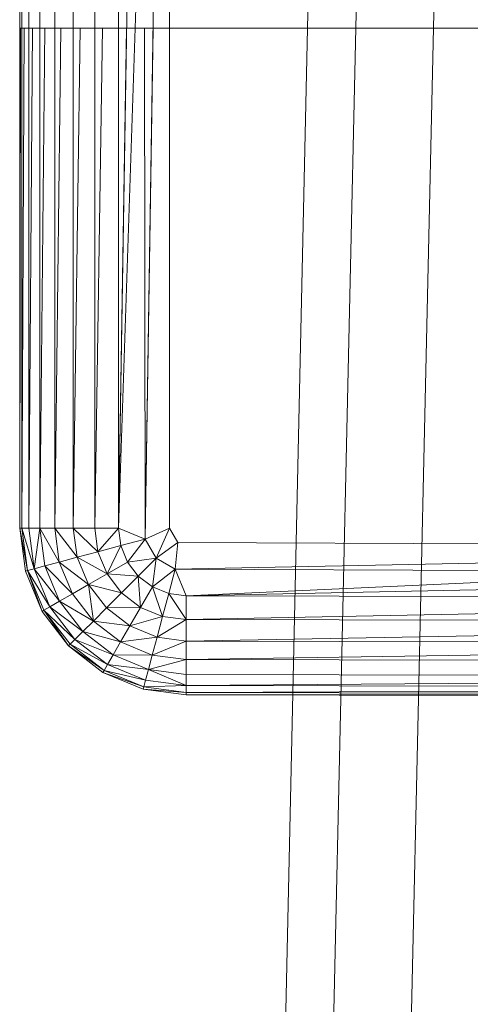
# Model space of a CAD drawing. Header units: metres. Extents: x 391.1 to 427.5, y 12.8 to 28.4.
# Tile 42 of 206: x 401.8279 to 401.8676, y 27.9287 to 28.0152. Entities that reach past the tile are written whole.
import ezdxf

# ---------------------------------------------------------------- set-up
doc = ezdxf.new("R2010")
doc.units = ezdxf.units.M
doc.layers.add('A-DETL-____-MBND', color=7, linetype='Continuous', lineweight=18)

# ---------------------------------------------------------------- blocks, each defined once
blk = doc.blocks.new('Family - Inodor PA-152684-03_TEL_P0A')
at = {"layer": 'A-DETL-____-MBND', "color": 253, "true_color": 0xaaaaaa}
for p, q in [((0.027687, 0.72747), (0.020566, 0.40793)), ((0.027687, 0.72747), (0.020566, 0.40793)), ((0.031908, 0.727255), (0.024789, 0.40776)), ((0.031909, 0.727255), (0.024789, 0.40776)), ((0.03874, 0.726907), (0.031623, 0.407486)), ((0.038739, 0.726907), (0.031624, 0.407486)), ((0, 0.577233), (0, 0.712256)), ((0, 0.577233), (0, 0.712256)), ((0, 0.577233), (0, 0.712256)), ((0, 0.712256), (0, 0.577233)), ((0.000201, 0.712256), (0.000201, 0.577233)), ((0.000797, 0.712256), (0.000797, 0.577233)), ((0.00177, 0.712256), (0.00177, 0.577233)), ((0.00309, 0.712256), (0.00309, 0.577233)), ((0.004716, 0.712256), (0.004716, 0.577233)), ((0.006599, 0.712256), (0.006599, 0.577233)), ((0.00868, 0.712256), (0.00868, 0.577233)), ((0.010896, 0.712256), (0.00868, 0.577233)), ((0.013179, 0.712256), (0.00868, 0.577233)), ((0.013179, 0.712256), (0.011024, 0.576261)), ((0.013179, 0.712256), (0.013179, 0.577233)), ((0.000002, 0.621186), (0.000002, 0.679791)), ((0.000065, 0.621186), (0, 0.577233)), ((0.000065, 0.621186), (0, 0.577233)), ((0.000002, 0.621186), (0.000065, 0.621186)), ((0.000201, 0.621186), (0.000065, 0.621186)), ((0.000201, 0.621186), (0.000201, 0.577233)), ((0.000395, 0.621186), (0.000201, 0.577233)), ((0.000395, 0.621186), (0.000201, 0.621186)), ((0.000201, 0.577233), (0.000201, 0.621186)), ((0.000395, 0.621186), (0.000201, 0.577233)), ((0.000797, 0.621186), (0.000395, 0.621186)), ((0.000797, 0.621186), (0.000797, 0.577233)), ((0.001113, 0.621186), (0.000797, 0.577233)), ((0.001113, 0.621186), (0.000797, 0.621186)), ((0.000797, 0.577233), (0.000797, 0.621186)), ((0.001113, 0.621186), (0.000797, 0.577233)), ((0.00177, 0.621186), (0.001113, 0.621186)), ((0.00177, 0.621186), (0.00177, 0.577233)), ((0.002199, 0.621186), (0.00177, 0.577233)), ((0.002199, 0.621186), (0.00177, 0.621186)), ((0.00177, 0.577233), (0.00177, 0.621186)), ((0.002199, 0.621186), (0.00177, 0.577233)), ((0.00309, 0.621186), (0.002199, 0.621186)), ((0.00309, 0.621186), (0.00309, 0.577233)), ((0.003619, 0.621186), (0.00309, 0.577233)), ((0.003619, 0.621186), (0.00309, 0.621186)), ((0.00309, 0.577233), (0.00309, 0.621186)), ((0.003619, 0.621186), (0.00309, 0.577233)), ((0.004716, 0.621186), (0.003619, 0.621186)), ((0.004716, 0.621186), (0.004716, 0.577233)), ((0.005329, 0.621186), (0.004716, 0.577233)), ((0.005329, 0.621186), (0.004716, 0.621186)), ((0.004716, 0.577233), (0.004716, 0.621186)), ((0.005329, 0.621186), (0.004716, 0.577233)), ((0.006599, 0.621186), (0.005329, 0.621186)), ((0.006599, 0.621186), (0.006599, 0.577233)), ((0.007276, 0.621186), (0.006599, 0.577233)), ((0.007276, 0.621186), (0.006599, 0.621186)), ((0.006599, 0.577233), (0.006599, 0.621186)), ((0.007276, 0.621186), (0.006599, 0.577233)), ((0.00868, 0.621186), (0.007276, 0.621186)), ((0.00868, 0.621186), (0.00868, 0.577233)), ((0.009402, 0.621186), (0.00868, 0.577233)), ((0.009402, 0.621186), (0.00868, 0.621186)), ((0.00868, 0.577233), (0.00868, 0.621186)), ((0.009402, 0.621186), (0.00868, 0.577233)), ((0.010982, 0.621186), (0.009402, 0.621186)), ((0.010982, 0.621186), (0.011024, 0.576261)), ((0.011736, 0.621186), (0.010982, 0.621186)), ((0.011024, 0.576261), (0.010982, 0.621186)), ((0.011736, 0.621186), (0.011024, 0.576261)), ((0.011736, 0.621186), (0.011024, 0.576261)), ((0.013179, 0.621186), (0.011736, 0.621186)), ((0.013179, 0.621186), (0.013179, 0.577233)), ((0.013416, 0.621186), (0.013179, 0.621186)), ((0.013179, 0.577233), (0.013179, 0.621186)), ((0.013416, 0.621186), (0.043685, 0.621186)), ((0.000201, 0.577233), (0, 0.577233)), ((0.000499, 0.573441), (0, 0.577233)), ((0.000499, 0.573441), (0, 0.577233)), ((0.000499, 0.573441), (0, 0.577233)), ((0.000201, 0.577233), (0, 0.577233)), ((0, 0.577233), (0.000201, 0.577233)), ((0, 0.577233), (0.000693, 0.573493)), ((0, 0.577233), (0.000693, 0.573493)), ((0, 0.577233), (0.000499, 0.573441)), ((0.000201, 0.577233), (0.000693, 0.573493)), ((0.000797, 0.577233), (0.000201, 0.577233)), ((0.000201, 0.577233), (0.000693, 0.573493)), ((0.000201, 0.577233), (0.001269, 0.573647)), ((0.000201, 0.577233), (0.000693, 0.573493)), ((0.000797, 0.577233), (0.000201, 0.577233)), ((0.000201, 0.577233), (0.000797, 0.577233)), ((0.000201, 0.577233), (0.001269, 0.573647)), ((0.000797, 0.577233), (0.001269, 0.573647)), ((0.000797, 0.577233), (0.00177, 0.577233)), ((0.000797, 0.577233), (0.001269, 0.573647)), ((0.000797, 0.577233), (0.00177, 0.577233)), ((0.000797, 0.577233), (0.001269, 0.573647)), ((0.00177, 0.577233), (0.000797, 0.577233)), ((0.00177, 0.577233), (0.001269, 0.573647)), ((0.001269, 0.573647), (0.00177, 0.577233)), ((0.00177, 0.577233), (0.002209, 0.573899)), ((0.00309, 0.577233), (0.00177, 0.577233)), ((0.00177, 0.577233), (0.002209, 0.573899)), ((0.00177, 0.577233), (0.003484, 0.574241)), ((0.00177, 0.577233), (0.002209, 0.573899)), ((0.00309, 0.577233), (0.00177, 0.577233)), ((0.00177, 0.577233), (0.00309, 0.577233)), ((0.00177, 0.577233), (0.003484, 0.574241)), ((0.00309, 0.577233), (0.003484, 0.574241)), ((0.004716, 0.577233), (0.00309, 0.577233)), ((0.00309, 0.577233), (0.003484, 0.574241)), ((0.00309, 0.577233), (0.005055, 0.574662)), ((0.00309, 0.577233), (0.003484, 0.574241)), ((0.004716, 0.577233), (0.00309, 0.577233)), ((0.00309, 0.577233), (0.004716, 0.577233)), ((0.00309, 0.577233), (0.005055, 0.574662)), ((0.004716, 0.577233), (0.005055, 0.574662)), ((0.006599, 0.577233), (0.004716, 0.577233)), ((0.004716, 0.577233), (0.005055, 0.574662)), ((0.004716, 0.577233), (0.006873, 0.575149)), ((0.004716, 0.577233), (0.005055, 0.574662)), ((0.006599, 0.577233), (0.004716, 0.577233)), ((0.004716, 0.577233), (0.006599, 0.577233)), ((0.004716, 0.577233), (0.006873, 0.575149)), ((0.006599, 0.577233), (0.006873, 0.575149)), ((0.006599, 0.577233), (0.00868, 0.577233)), ((0.006599, 0.577233), (0.006873, 0.575149)), ((0.006599, 0.577233), (0.00868, 0.577233)), ((0.006599, 0.577233), (0.006873, 0.575149)), ((0.00868, 0.577233), (0.006599, 0.577233)), ((0.00868, 0.577233), (0.006873, 0.575149)), ((0.006873, 0.575149), (0.00868, 0.577233)), ((0.00868, 0.577233), (0.008884, 0.575688)), ((0.00868, 0.577233), (0.011024, 0.576261)), ((0.00868, 0.577233), (0.008884, 0.575688)), ((0.00868, 0.577233), (0.011024, 0.576261)), ((0.00868, 0.577233), (0.008884, 0.575688)), ((0.011024, 0.576261), (0.00868, 0.577233)), ((0.011024, 0.576261), (0.013179, 0.577233)), ((0.013179, 0.577233), (0.011024, 0.576261)), ((0.011024, 0.576261), (0.013179, 0.577233)), ((0.013179, 0.577233), (0.011996, 0.574578)), ((0.011996, 0.574578), (0.013179, 0.577233)), ((0.013179, 0.577233), (0.013914, 0.575958)), ((0.013179, 0.577233), (0.013914, 0.575958)), ((0.013179, 0.577233), (0.013914, 0.575958)), ((0.006873, 0.575149), (0.008884, 0.575688)), ((0.006873, 0.575149), (0.008884, 0.575688)), ((0.006873, 0.575149), (0.008884, 0.575688)), ((0.008884, 0.575688), (0.007678, 0.573207)), ((0.007678, 0.573207), (0.008884, 0.575688)), ((0.011024, 0.576261), (0.008884, 0.575688)), ((0.011024, 0.576261), (0.008884, 0.575688)), ((0.008884, 0.575688), (0.011024, 0.576261)), ((0.008884, 0.575688), (0.00948, 0.574248)), ((0.008884, 0.575688), (0.00948, 0.574248)), ((0.008884, 0.575688), (0.00948, 0.574248)), ((0.011024, 0.576261), (0.00948, 0.574248)), ((0.011024, 0.576261), (0.00948, 0.574248)), ((0.00948, 0.574248), (0.011024, 0.576261)), ((0.011024, 0.576261), (0.011996, 0.574578)), ((0.011024, 0.576261), (0.011996, 0.574578)), ((0.013914, 0.575958), (0.011996, 0.574578)), ((0.011996, 0.574578), (0.013914, 0.575958)), ((0.011996, 0.574578), (0.013914, 0.575958)), ((0.013914, 0.575958), (0.013679, 0.573607)), ((0.013914, 0.575958), (0.013679, 0.573607)), ((0.013914, 0.575958), (0.013679, 0.573607)), ((0.013914, 0.575958), (0.108054, 0.57556)), ((0.013914, 0.575958), (0.108054, 0.57556)), ((0.013914, 0.575958), (0.108054, 0.57556)), ((0.006873, 0.575149), (0.005055, 0.574662)), ((0.006873, 0.575149), (0.005055, 0.574662)), ((0.005055, 0.574662), (0.006873, 0.575149)), ((0.006873, 0.575149), (0.007678, 0.573207)), ((0.006873, 0.575149), (0.007678, 0.573207)), ((0.006873, 0.575149), (0.007678, 0.573207)), ((0.108054, 0.57556), (0.013679, 0.573607)), ((0.013679, 0.573607), (0.108054, 0.57556)), ((0.108054, 0.57556), (0.01465, 0.571263)), ((0.002209, 0.573899), (0.001269, 0.573647)), ((0.001269, 0.573647), (0.002209, 0.573899)), ((0.001269, 0.573647), (0.002209, 0.573899)), ((0.003484, 0.574241), (0.002209, 0.573899)), ((0.003484, 0.574241), (0.002209, 0.573899)), ((0.002209, 0.573899), (0.003484, 0.574241)), ((0.002209, 0.573899), (0.003495, 0.570792)), ((0.002209, 0.573899), (0.003495, 0.570792)), ((0.002209, 0.573899), (0.004638, 0.571452)), ((0.002209, 0.573899), (0.004638, 0.571452)), ((0.002209, 0.573899), (0.003495, 0.570792)), ((0.005055, 0.574662), (0.003484, 0.574241)), ((0.005055, 0.574662), (0.003484, 0.574241)), ((0.003484, 0.574241), (0.005055, 0.574662)), ((0.003484, 0.574241), (0.004638, 0.571452)), ((0.003484, 0.574241), (0.004638, 0.571452)), ((0.003484, 0.574241), (0.006047, 0.572266)), ((0.003484, 0.574241), (0.004638, 0.571452)), ((0.003484, 0.574241), (0.006047, 0.572266)), ((0.005055, 0.574662), (0.006047, 0.572266)), ((0.005055, 0.574662), (0.006047, 0.572266)), ((0.005055, 0.574662), (0.007678, 0.573207)), ((0.005055, 0.574662), (0.006047, 0.572266)), ((0.005055, 0.574662), (0.007678, 0.573207)), ((0.00948, 0.574248), (0.007678, 0.573207)), ((0.007678, 0.573207), (0.00948, 0.574248)), ((0.007678, 0.573207), (0.00948, 0.574248)), ((0.00948, 0.574248), (0.011996, 0.574578)), ((0.00948, 0.574248), (0.011996, 0.574578)), ((0.00948, 0.574248), (0.011996, 0.574578)), ((0.00948, 0.574248), (0.010429, 0.573011)), ((0.00948, 0.574248), (0.010429, 0.573011)), ((0.00948, 0.574248), (0.010429, 0.573011)), ((0.011996, 0.574578), (0.010429, 0.573011)), ((0.011996, 0.574578), (0.010429, 0.573011)), ((0.010429, 0.573011), (0.011996, 0.574578)), ((0.011996, 0.574578), (0.011665, 0.572063)), ((0.011996, 0.574578), (0.011665, 0.572063)), ((0.011665, 0.572063), (0.011996, 0.574578)), ((0.011996, 0.574578), (0.013679, 0.573607)), ((0.011996, 0.574578), (0.013679, 0.573607)), ((0.011996, 0.574578), (0.013679, 0.573607)), ((0.000693, 0.573493), (0.000499, 0.573441)), ((0.000693, 0.573493), (0.000499, 0.573441)), ((0.000499, 0.573441), (0.000693, 0.573493)), ((0.001963, 0.569908), (0.000499, 0.573441)), ((0.001963, 0.569908), (0.000499, 0.573441)), ((0.001963, 0.569908), (0.000499, 0.573441)), ((0.000499, 0.573441), (0.001963, 0.569908)), ((0.001269, 0.573647), (0.000693, 0.573493)), ((0.001269, 0.573647), (0.000693, 0.573493)), ((0.000693, 0.573493), (0.001269, 0.573647)), ((0.000693, 0.573493), (0.002137, 0.570008)), ((0.000693, 0.573493), (0.001963, 0.569908)), ((0.000693, 0.573493), (0.002653, 0.570306)), ((0.000693, 0.573493), (0.002137, 0.570008)), ((0.000693, 0.573493), (0.001963, 0.569908)), ((0.000693, 0.573493), (0.002653, 0.570306)), ((0.000693, 0.573493), (0.002137, 0.570008)), ((0.001269, 0.573647), (0.002653, 0.570306)), ((0.001269, 0.573647), (0.002653, 0.570306)), ((0.001269, 0.573647), (0.003495, 0.570792)), ((0.001269, 0.573647), (0.003495, 0.570792)), ((0.001269, 0.573647), (0.002653, 0.570306)), ((0.007678, 0.573207), (0.006047, 0.572266)), ((0.007678, 0.573207), (0.006047, 0.572266)), ((0.006047, 0.572266), (0.007678, 0.573207)), ((0.007678, 0.573207), (0.008957, 0.57154)), ((0.007678, 0.573207), (0.008957, 0.57154)), ((0.007678, 0.573207), (0.010429, 0.573011)), ((0.007678, 0.573207), (0.008957, 0.57154)), ((0.007678, 0.573207), (0.010429, 0.573011)), ((0.010429, 0.573011), (0.008957, 0.57154)), ((0.010429, 0.573011), (0.008957, 0.57154)), ((0.008957, 0.57154), (0.010429, 0.573011)), ((0.010429, 0.573011), (0.011665, 0.572063)), ((0.010429, 0.573011), (0.010625, 0.57026)), ((0.010429, 0.573011), (0.011665, 0.572063)), ((0.010429, 0.573011), (0.010625, 0.57026)), ((0.010429, 0.573011), (0.011665, 0.572063)), ((0.013679, 0.573607), (0.011665, 0.572063)), ((0.011665, 0.572063), (0.013679, 0.573607)), ((0.011665, 0.572063), (0.013679, 0.573607)), ((0.013679, 0.573607), (0.013105, 0.571466)), ((0.013679, 0.573607), (0.013105, 0.571466)), ((0.013105, 0.571466), (0.013679, 0.573607)), ((0.013679, 0.573607), (0.01465, 0.571263)), ((0.013679, 0.573607), (0.01465, 0.571263)), ((0.013679, 0.573607), (0.108054, 0.573278)), ((0.013679, 0.573607), (0.01465, 0.571263)), ((0.013679, 0.573607), (0.108054, 0.573278)), ((0.108054, 0.573278), (0.01465, 0.571263)), ((0.108054, 0.573278), (0.01465, 0.571263)), ((0.01465, 0.571263), (0.108054, 0.573278)), ((0.006047, 0.572266), (0.004638, 0.571452)), ((0.006047, 0.572266), (0.004638, 0.571452)), ((0.004638, 0.571452), (0.006047, 0.572266)), ((0.006047, 0.572266), (0.007626, 0.570208)), ((0.006047, 0.572266), (0.006476, 0.569058)), ((0.006047, 0.572266), (0.007626, 0.570208)), ((0.006047, 0.572266), (0.006476, 0.569058)), ((0.006047, 0.572266), (0.008957, 0.57154)), ((0.006047, 0.572266), (0.007626, 0.570208)), ((0.006047, 0.572266), (0.008957, 0.57154)), ((0.004638, 0.571452), (0.003495, 0.570792)), ((0.004638, 0.571452), (0.003495, 0.570792)), ((0.003495, 0.570792), (0.004638, 0.571452)), ((0.004638, 0.571452), (0.006476, 0.569058)), ((0.004638, 0.571452), (0.006476, 0.569058)), ((0.004638, 0.571452), (0.006476, 0.569058)), ((0.008957, 0.57154), (0.007626, 0.570208)), ((0.008957, 0.57154), (0.007626, 0.570208)), ((0.007626, 0.570208), (0.008957, 0.57154)), ((0.008957, 0.57154), (0.010625, 0.57026)), ((0.008957, 0.57154), (0.010625, 0.57026)), ((0.008957, 0.57154), (0.010625, 0.57026)), ((0.011665, 0.572063), (0.010625, 0.57026)), ((0.011665, 0.572063), (0.010625, 0.57026)), ((0.010625, 0.57026), (0.011665, 0.572063)), ((0.011665, 0.572063), (0.013105, 0.571466)), ((0.011665, 0.572063), (0.012567, 0.569456)), ((0.011665, 0.572063), (0.013105, 0.571466)), ((0.011665, 0.572063), (0.012567, 0.569456)), ((0.011665, 0.572063), (0.013105, 0.571466)), ((0.013105, 0.571466), (0.012567, 0.569456)), ((0.013105, 0.571466), (0.012567, 0.569456)), ((0.012567, 0.569456), (0.013105, 0.571466)), ((0.01465, 0.571263), (0.013105, 0.571466)), ((0.013105, 0.571466), (0.01465, 0.569181)), ((0.013105, 0.571466), (0.01465, 0.571263)), ((0.013105, 0.571466), (0.01465, 0.571263)), ((0.013105, 0.571466), (0.01465, 0.569181)), ((0.01465, 0.571263), (0.01465, 0.569181)), ((0.01465, 0.571263), (0.108054, 0.571062)), ((0.01465, 0.571263), (0.01465, 0.569181)), ((0.01465, 0.571263), (0.108054, 0.571062)), ((0.01465, 0.571263), (0.01465, 0.569181)), ((0.01465, 0.571263), (0.108054, 0.571062)), ((0.003495, 0.570792), (0.002653, 0.570306)), ((0.003495, 0.570792), (0.002653, 0.570306)), ((0.002653, 0.570306), (0.003495, 0.570792)), ((0.003495, 0.570792), (0.005542, 0.568125)), ((0.003495, 0.570792), (0.005542, 0.568125)), ((0.003495, 0.570792), (0.006476, 0.569058)), ((0.003495, 0.570792), (0.006476, 0.569058)), ((0.003495, 0.570792), (0.005542, 0.568125)), ((0.108054, 0.571062), (0.01465, 0.569181)), ((0.01465, 0.569181), (0.108054, 0.571062)), ((0.002137, 0.570008), (0.001963, 0.569908)), ((0.002137, 0.570008), (0.001963, 0.569908)), ((0.001963, 0.569908), (0.002137, 0.570008)), ((0.004291, 0.566873), (0.001963, 0.569908)), ((0.004291, 0.566873), (0.001963, 0.569908)), ((0.004291, 0.566873), (0.001963, 0.569908)), ((0.001963, 0.569908), (0.004291, 0.566873)), ((0.002653, 0.570306), (0.002137, 0.570008)), ((0.002653, 0.570306), (0.002137, 0.570008)), ((0.002137, 0.570008), (0.002653, 0.570306)), ((0.002137, 0.570008), (0.004433, 0.567015)), ((0.002137, 0.570008), (0.004291, 0.566873)), ((0.002137, 0.570008), (0.004854, 0.567437)), ((0.002137, 0.570008), (0.004433, 0.567015)), ((0.002137, 0.570008), (0.004291, 0.566873)), ((0.002137, 0.570008), (0.004854, 0.567437)), ((0.002137, 0.570008), (0.004433, 0.567015)), ((0.002653, 0.570306), (0.004854, 0.567437)), ((0.002653, 0.570306), (0.004854, 0.567437)), ((0.002653, 0.570306), (0.005542, 0.568125)), ((0.002653, 0.570306), (0.005542, 0.568125)), ((0.002653, 0.570306), (0.004854, 0.567437)), ((0.007626, 0.570208), (0.006476, 0.569058)), ((0.007626, 0.570208), (0.006476, 0.569058)), ((0.006476, 0.569058), (0.007626, 0.570208)), ((0.007626, 0.570208), (0.010625, 0.57026)), ((0.007626, 0.570208), (0.010625, 0.57026)), ((0.007626, 0.570208), (0.009683, 0.568629)), ((0.007626, 0.570208), (0.009683, 0.568629)), ((0.007626, 0.570208), (0.009683, 0.568629)), ((0.010625, 0.57026), (0.009683, 0.568629)), ((0.010625, 0.57026), (0.009683, 0.568629)), ((0.009683, 0.568629), (0.010625, 0.57026)), ((0.010625, 0.57026), (0.012567, 0.569456)), ((0.010625, 0.57026), (0.012567, 0.569456)), ((0.010625, 0.57026), (0.012567, 0.569456)), ((0.006476, 0.569058), (0.005542, 0.568125)), ((0.006476, 0.569058), (0.005542, 0.568125)), ((0.005542, 0.568125), (0.006476, 0.569058)), ((0.006476, 0.569058), (0.00887, 0.567221)), ((0.006476, 0.569058), (0.00887, 0.567221)), ((0.006476, 0.569058), (0.009683, 0.568629)), ((0.006476, 0.569058), (0.009683, 0.568629)), ((0.006476, 0.569058), (0.00887, 0.567221)), ((0.009683, 0.568629), (0.012567, 0.569456)), ((0.009683, 0.568629), (0.012567, 0.569456)), ((0.012567, 0.569456), (0.012079, 0.567637)), ((0.012567, 0.569456), (0.012079, 0.567637)), ((0.012079, 0.567637), (0.012567, 0.569456)), ((0.012079, 0.567637), (0.01465, 0.569181)), ((0.012079, 0.567637), (0.01465, 0.569181)), ((0.012567, 0.569456), (0.01465, 0.569181)), ((0.012567, 0.569456), (0.01465, 0.569181)), ((0.012567, 0.569456), (0.01465, 0.569181)), ((0.01465, 0.569181), (0.01465, 0.567298)), ((0.01465, 0.569181), (0.108054, 0.568981)), ((0.01465, 0.569181), (0.01465, 0.567298)), ((0.01465, 0.569181), (0.108054, 0.568981)), ((0.01465, 0.569181), (0.01465, 0.567298)), ((0.01465, 0.569181), (0.108054, 0.568981)), ((0.108054, 0.568981), (0.01465, 0.567298)), ((0.01465, 0.567298), (0.108054, 0.568981)), ((0.005542, 0.568125), (0.004854, 0.567437)), ((0.005542, 0.568125), (0.004854, 0.567437)), ((0.004854, 0.567437), (0.005542, 0.568125)), ((0.005542, 0.568125), (0.00821, 0.566078)), ((0.005542, 0.568125), (0.00821, 0.566078)), ((0.005542, 0.568125), (0.00887, 0.567221)), ((0.005542, 0.568125), (0.00887, 0.567221)), ((0.005542, 0.568125), (0.00821, 0.566078)), ((0.009683, 0.568629), (0.00887, 0.567221)), ((0.009683, 0.568629), (0.00887, 0.567221)), ((0.00887, 0.567221), (0.009683, 0.568629)), ((0.009683, 0.568629), (0.012079, 0.567637)), ((0.009683, 0.568629), (0.012079, 0.567637)), ((0.009683, 0.568629), (0.012079, 0.567637)), ((0.004433, 0.567015), (0.004291, 0.566873)), ((0.004433, 0.567015), (0.004291, 0.566873)), ((0.004291, 0.566873), (0.004433, 0.567015)), ((0.004854, 0.567437), (0.004433, 0.567015)), ((0.004854, 0.567437), (0.004433, 0.567015)), ((0.004433, 0.567015), (0.004854, 0.567437)), ((0.004433, 0.567015), (0.007426, 0.564719)), ((0.004433, 0.567015), (0.007426, 0.564719)), ((0.004433, 0.567015), (0.007724, 0.565235)), ((0.004433, 0.567015), (0.007724, 0.565235)), ((0.004433, 0.567015), (0.007426, 0.564719)), ((0.004854, 0.567437), (0.007724, 0.565235)), ((0.004854, 0.567437), (0.007724, 0.565235)), ((0.004854, 0.567437), (0.00821, 0.566078)), ((0.004854, 0.567437), (0.00821, 0.566078)), ((0.004854, 0.567437), (0.007724, 0.565235)), ((0.00887, 0.567221), (0.00821, 0.566078)), ((0.00887, 0.567221), (0.00821, 0.566078)), ((0.00821, 0.566078), (0.00887, 0.567221)), ((0.00887, 0.567221), (0.012079, 0.567637)), ((0.00887, 0.567221), (0.012079, 0.567637)), ((0.00887, 0.567221), (0.011658, 0.566066)), ((0.00887, 0.567221), (0.011658, 0.566066)), ((0.00887, 0.567221), (0.011658, 0.566066)), ((0.012079, 0.567637), (0.011658, 0.566066)), ((0.012079, 0.567637), (0.011658, 0.566066)), ((0.011658, 0.566066), (0.012079, 0.567637)), ((0.011658, 0.566066), (0.01465, 0.567298)), ((0.011658, 0.566066), (0.01465, 0.567298)), ((0.012079, 0.567637), (0.01465, 0.567298)), ((0.012079, 0.567637), (0.01465, 0.567298)), ((0.012079, 0.567637), (0.01465, 0.567298)), ((0.01465, 0.567298), (0.01465, 0.565672)), ((0.01465, 0.567298), (0.108054, 0.567098)), ((0.01465, 0.567298), (0.01465, 0.565672)), ((0.01465, 0.567298), (0.108054, 0.567098)), ((0.01465, 0.567298), (0.01465, 0.565672)), ((0.01465, 0.567298), (0.108054, 0.567098)), ((0.108054, 0.567098), (0.01465, 0.565672)), ((0.01465, 0.565672), (0.108054, 0.567098)), ((0.007325, 0.564545), (0.004291, 0.566873)), ((0.007325, 0.564545), (0.004291, 0.566873)), ((0.007325, 0.564545), (0.004291, 0.566873)), ((0.004291, 0.566873), (0.007426, 0.564719)), ((0.004291, 0.566873), (0.007426, 0.564719)), ((0.004291, 0.566873), (0.007325, 0.564545)), ((0.00821, 0.566078), (0.007724, 0.565235)), ((0.00821, 0.566078), (0.007724, 0.565235)), ((0.007724, 0.565235), (0.00821, 0.566078)), ((0.00821, 0.566078), (0.011317, 0.564791)), ((0.00821, 0.566078), (0.011317, 0.564791)), ((0.00821, 0.566078), (0.011658, 0.566066)), ((0.00821, 0.566078), (0.011658, 0.566066)), ((0.00821, 0.566078), (0.011317, 0.564791)), ((0.011658, 0.566066), (0.011317, 0.564791)), ((0.011658, 0.566066), (0.011317, 0.564791)), ((0.011317, 0.564791), (0.011658, 0.566066)), ((0.011658, 0.566066), (0.01465, 0.565672)), ((0.011658, 0.566066), (0.01465, 0.565672)), ((0.011658, 0.566066), (0.01465, 0.565672)), ((0.007724, 0.565235), (0.007426, 0.564719)), ((0.007724, 0.565235), (0.007426, 0.564719)), ((0.007426, 0.564719), (0.007724, 0.565235)), ((0.007724, 0.565235), (0.011065, 0.563851)), ((0.007724, 0.565235), (0.011065, 0.563851)), ((0.007724, 0.565235), (0.011317, 0.564791)), ((0.007724, 0.565235), (0.011317, 0.564791)), ((0.007724, 0.565235), (0.011065, 0.563851)), ((0.011317, 0.564791), (0.01465, 0.565672)), ((0.011317, 0.564791), (0.01465, 0.565672)), ((0.01465, 0.565672), (0.01465, 0.564352)), ((0.01465, 0.565672), (0.108054, 0.565471)), ((0.01465, 0.565672), (0.01465, 0.564352)), ((0.01465, 0.565672), (0.108054, 0.565471)), ((0.01465, 0.565672), (0.01465, 0.564352)), ((0.01465, 0.565672), (0.108054, 0.565471)), ((0.007426, 0.564719), (0.007325, 0.564545)), ((0.007426, 0.564719), (0.007325, 0.564545)), ((0.007325, 0.564545), (0.007426, 0.564719)), ((0.010859, 0.563082), (0.007325, 0.564545)), ((0.010859, 0.563082), (0.007325, 0.564545)), ((0.010859, 0.563082), (0.007325, 0.564545)), ((0.007325, 0.564545), (0.010911, 0.563276)), ((0.007325, 0.564545), (0.010911, 0.563276)), ((0.007325, 0.564545), (0.010859, 0.563082)), ((0.007426, 0.564719), (0.010911, 0.563276)), ((0.007426, 0.564719), (0.010911, 0.563276)), ((0.007426, 0.564719), (0.011065, 0.563851)), ((0.007426, 0.564719), (0.011065, 0.563851)), ((0.007426, 0.564719), (0.010911, 0.563276)), ((0.011317, 0.564791), (0.011065, 0.563851)), ((0.011317, 0.564791), (0.011065, 0.563851)), ((0.011065, 0.563851), (0.011317, 0.564791)), ((0.01465, 0.564352), (0.011317, 0.564791)), ((0.011317, 0.564791), (0.01465, 0.563379)), ((0.011317, 0.564791), (0.01465, 0.564352)), ((0.011317, 0.564791), (0.01465, 0.564352)), ((0.011317, 0.564791), (0.01465, 0.563379)), ((0.01465, 0.564352), (0.01465, 0.563379)), ((0.01465, 0.564352), (0.108054, 0.564151)), ((0.01465, 0.564352), (0.01465, 0.563379)), ((0.01465, 0.564352), (0.108054, 0.564151)), ((0.01465, 0.564352), (0.108054, 0.564151)), ((0.01465, 0.564352), (0.01465, 0.563379)), ((0.011065, 0.563851), (0.010911, 0.563276)), ((0.011065, 0.563851), (0.010911, 0.563276)), ((0.010911, 0.563276), (0.011065, 0.563851)), ((0.011065, 0.563851), (0.01465, 0.563379)), ((0.011065, 0.563851), (0.01465, 0.563379)), ((0.011065, 0.563851), (0.01465, 0.563379)), ((0.108054, 0.564151), (0.01465, 0.563379)), ((0.01465, 0.563379), (0.108054, 0.564151)), ((0.010911, 0.563276), (0.010859, 0.563082)), ((0.010911, 0.563276), (0.010859, 0.563082)), ((0.010859, 0.563082), (0.010911, 0.563276)), ((0.01465, 0.562582), (0.010859, 0.563082)), ((0.01465, 0.562582), (0.010859, 0.563082)), ((0.01465, 0.562582), (0.010859, 0.563082)), ((0.010859, 0.563082), (0.01465, 0.562783)), ((0.010859, 0.563082), (0.01465, 0.562783)), ((0.010859, 0.563082), (0.01465, 0.562582)), ((0.010911, 0.563276), (0.01465, 0.563379)), ((0.010911, 0.563276), (0.01465, 0.563379)), ((0.010911, 0.563276), (0.01465, 0.562783)), ((0.010911, 0.563276), (0.01465, 0.562783)), ((0.010911, 0.563276), (0.01465, 0.562783)), ((0.01465, 0.563379), (0.01465, 0.562783)), ((0.01465, 0.563379), (0.108054, 0.563178)), ((0.01465, 0.563379), (0.01465, 0.562783)), ((0.01465, 0.563379), (0.108054, 0.563178)), ((0.01465, 0.563379), (0.01465, 0.562783)), ((0.01465, 0.563379), (0.108054, 0.563178)), ((0.108054, 0.563178), (0.01465, 0.562783)), ((0.01465, 0.562783), (0.108054, 0.563178)), ((0.01465, 0.562783), (0.01465, 0.562582)), ((0.01465, 0.562783), (0.108054, 0.562582)), ((0.01465, 0.562783), (0.01465, 0.562582)), ((0.01465, 0.562783), (0.108054, 0.562582)), ((0.01465, 0.562783), (0.01465, 0.562582)), ((0.01465, 0.562783), (0.108054, 0.562582)), ((0.108054, 0.562382), (0.01465, 0.562582)), ((0.388256, 0.562582), (0.01465, 0.562582)), ((0.388256, 0.562582), (0.01465, 0.562582)), ((0.108054, 0.562582), (0.01465, 0.562582)), ((0.01465, 0.562582), (0.108054, 0.562582)), ((0.01465, 0.562582), (0.108054, 0.562382))]:
    blk.add_line(p, q, dxfattribs=at)
blk = doc.blocks.new('LONDR55-XX_ZZ-ARQ-CAA-M3D-Londres55_ifc-1-03_TEL_P0A')
at = {"layer": 'A-DETL-____-MBND', "color": 253, "lineweight": 18, "true_color": 0xaaaaaa}
blk.add_blockref('Family - Inodor PA-152684-03_TEL_P0A', (401.827935, 27.393308), dxfattribs=at)

msp = doc.modelspace()

# ---------------------------------------------------------------- block references
at = {"lineweight": 5}
msp.add_blockref('LONDR55-XX_ZZ-ARQ-CAA-M3D-Londres55_ifc-1-03_TEL_P0A', (0, 0), dxfattribs=at)

doc.saveas('drawing.dxf')
